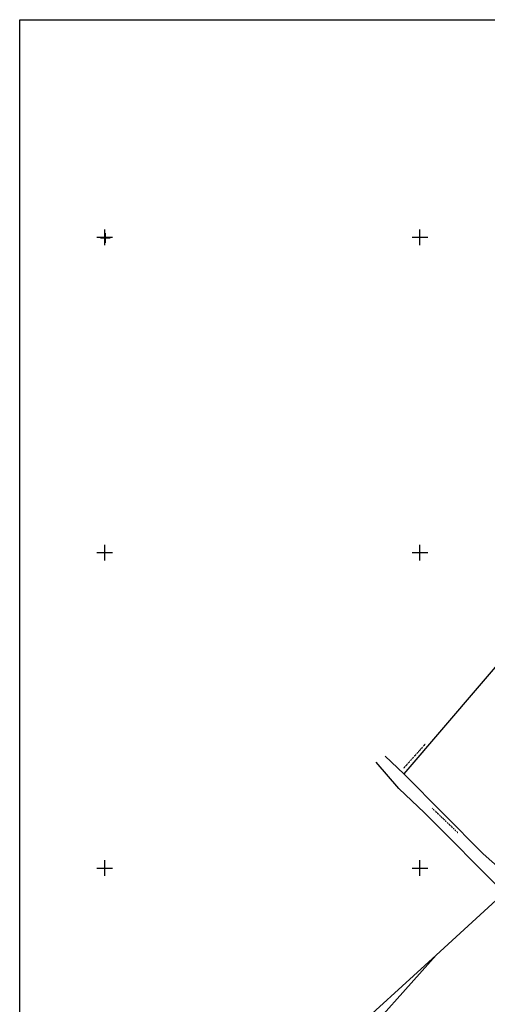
# Model space of a CAD drawing. Header units: metres. Extents: x 14146 to 16041, y -33130 to -31862.
# Tile 3 of 8: x 14146 to 14443, y -32486 to -31862. Entities that reach past the tile are written whole.
import ezdxf

# ---------------------------------------------------------------- set-up
doc = ezdxf.new("R2010")
doc.units = ezdxf.units.M
doc.linetypes.add('CONTINUA', pattern=[0])
doc.linetypes.add('TRATTO-PUNTO', pattern=[0.4, 0.15, -0.125, 0, -0.125])
for name, color, linetype in [('CONFINE', 3, 'CONTINUA'), ('LINEEVARIE', 6, 'CONTINUA'), ('PARTICELLE', 7, 'CONTINUA'), ('SIMBOLI', 6, 'CONTINUA')]:
    doc.layers.add(name, color=color, linetype=linetype)

# ---------------------------------------------------------------- blocks, each defined once
blk = doc.blocks.new('1', base_point=(5, 5))
at = {"layer": 'SIMBOLI'}
for p, q in [((5, 2), (5, 8)), ((2, 5), (8, 5))]:
    blk.add_line(p, q, dxfattribs=at)
blk = doc.blocks.new('3', base_point=(5, 5))
at = {"layer": 'SIMBOLI'}
for p, q in [((5, 0), (5, 10)), ((0, 5), (10, 5))]:
    blk.add_line(p, q, dxfattribs=at)

msp = doc.modelspace()

# ---------------------------------------------------------------- linework, layer by layer
at = {"layer": 'CONFINE'}
for points in [[(14488.027, -32225.631), (14389.778, -32340.272), (14440.212, -32391.027), (14451.059, -32400.752)], [(14453.49, -32415.745), (14410.22, -32455.17), (14350.349, -32509.722)]]:
    msp.add_lwpolyline(points, dxfattribs=at)
at = {"layer": 'LINEEVARIE', "color": 2}
msp.add_lwpolyline([(14146, -33130), (14146, -31862), (16041, -31862), (16041, -33130), (14146, -33130)], dxfattribs=at)
at = {"layer": 'LINEEVARIE', "linetype": 'TRATTO-PUNTO'}
for points in [[(14403.215, -32321.584), (14389.576, -32336.777)], [(14407.772, -32362.053), (14424.143, -32377.654)]]:
    msp.add_lwpolyline(points, dxfattribs=at)
at = {"layer": 'LINEEVARIE'}
for points in [[(14389.778, -32340.272), (14377.968, -32329.078)], [(14453.49, -32415.745), (14402.854, -32365.041), (14386.533, -32349.642), (14372.239, -32332.927)]]:
    msp.add_lwpolyline(points, dxfattribs=at)
at = {"layer": 'PARTICELLE'}
for points in [[(14451.059, -32400.752), (14537.252, -32297.79), (14535.123, -32294.801), (14505.271, -32252), (14492.549, -32233.512), (14488.027, -32225.631), (14389.778, -32340.272), (14440.212, -32391.027), (14451.059, -32400.752)], [(14410.22, -32455.17), (14350.349, -32509.722), (14355.283, -32515.312), (14355.54, -32516.473), (14410.22, -32455.17)]]:
    msp.add_lwpolyline(points, close=True, dxfattribs=at)
msp.add_lwpolyline([(14542.902, -32504.033), (14510.614, -32473.54), (14503.822, -32465.942), (14481.672, -32444.313), (14453.49, -32415.745), (14410.22, -32455.17), (14355.54, -32516.473)], dxfattribs=at)

# ---------------------------------------------------------------- block references
at = {"layer": 'SIMBOLI'}
for name, p in [('3', (14200, -32000)), ('3', (14400, -32000)), ('1', (14200.389, -32000.417)), ('3', (14200, -32200)), ('3', (14400, -32200)), ('3', (14200, -32400)), ('3', (14400, -32400))]:
    msp.add_blockref(name, p, dxfattribs=at)

doc.saveas('drawing.dxf')
